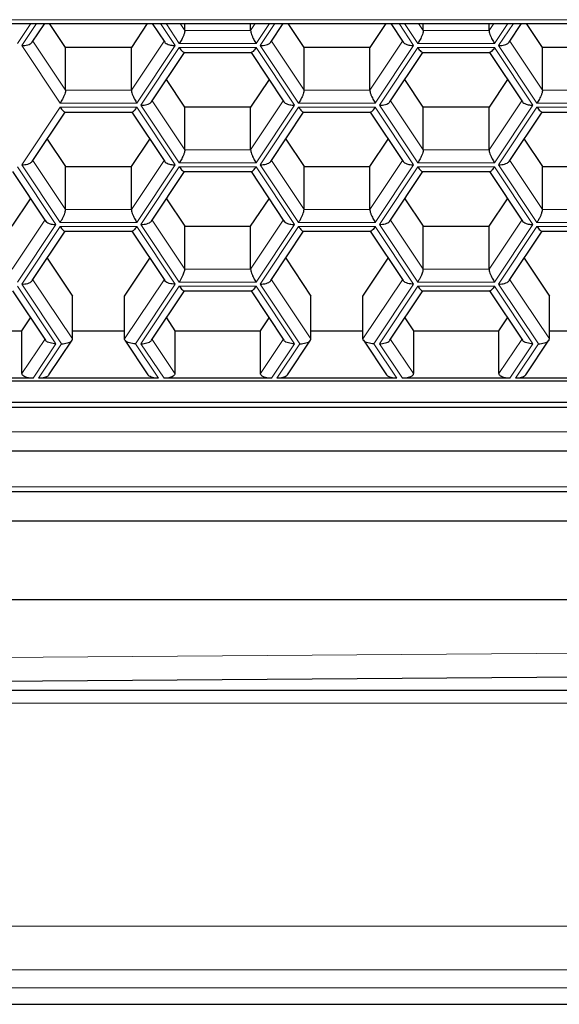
# Model space of a CAD drawing. Header units: millimetres. Extents: x 8 to 732, y 12 to 407.
# Tile 40 of 63: x 381.4 to 387.08, y 324 to 334.37. Entities that reach past the tile are written whole.
import ezdxf

# ---------------------------------------------------------------- set-up
doc = ezdxf.new("R2010")
doc.units = ezdxf.units.MM

msp = doc.modelspace()

# ---------------------------------------------------------------- linework, layer by layer
at = {"color": 252, "linetype": 'Continuous', "lineweight": 0}
for p, q in [((353.99, 334.368), (387.99, 334.368)), ((381.514, 334.328), (381.374, 334.118)), ((381.417, 334.096), (381.572, 334.328)), ((382.879, 334.328), (383.034, 334.096)), ((383.077, 334.118), (382.937, 334.328)), ((383.086, 334.328), (383.135, 334.254)), ((383.828, 334.254), (383.877, 334.328)), ((384.026, 334.328), (383.885, 334.118)), ((383.929, 334.096), (384.084, 334.328)), ((385.391, 334.328), (385.545, 334.096)), ((385.589, 334.118), (385.448, 334.328)), ((385.597, 334.328), (385.646, 334.254)), ((386.339, 334.254), (386.388, 334.328)), ((386.537, 334.328), (386.397, 334.118)), ((386.44, 334.096), (386.595, 334.328)), ((383.135, 334.254), (383.828, 334.254)), ((385.646, 334.254), (386.339, 334.254)), ((381.821, 333.49), (381.417, 334.096)), ((381.535, 334.142), (381.879, 333.626)), ((382.572, 333.626), (382.916, 334.142)), ((383.034, 334.096), (382.63, 333.49)), ((383.885, 334.118), (383.077, 334.118)), ((384.333, 333.49), (383.929, 334.096)), ((384.047, 334.142), (384.391, 333.626)), ((385.083, 333.626), (385.428, 334.142)), ((385.545, 334.096), (385.141, 333.49)), ((386.397, 334.118), (385.589, 334.118)), ((386.844, 333.49), (386.44, 334.096)), ((386.558, 334.142), (386.902, 333.626)), ((382.673, 333.468), (383.077, 334.074)), ((383.077, 334.074), (383.885, 334.074)), ((383.885, 334.074), (384.29, 333.468)), ((385.184, 333.468), (385.589, 334.074)), ((385.589, 334.074), (386.397, 334.074)), ((386.397, 334.074), (386.801, 333.468)), ((381.879, 333.626), (382.572, 333.626)), ((384.391, 333.626), (385.083, 333.626)), ((386.902, 333.626), (387.595, 333.626)), ((382.63, 333.49), (381.821, 333.49)), ((383.077, 332.862), (382.673, 333.468)), ((382.791, 333.515), (383.135, 332.998)), ((383.828, 332.998), (384.172, 333.515)), ((384.29, 333.468), (383.885, 332.862)), ((385.141, 333.49), (384.333, 333.49)), ((385.589, 332.862), (385.184, 333.468)), ((385.302, 333.515), (385.646, 332.998)), ((386.339, 332.998), (386.683, 333.515)), ((386.801, 333.468), (386.397, 332.862)), ((387.653, 333.49), (386.844, 333.49)), ((381.417, 332.84), (381.821, 333.446)), ((381.821, 333.446), (382.63, 333.446)), ((382.63, 333.446), (383.034, 332.84)), ((383.929, 332.84), (384.333, 333.446)), ((384.333, 333.446), (385.141, 333.446)), ((385.141, 333.446), (385.545, 332.84)), ((386.44, 332.84), (386.844, 333.446)), ((386.844, 333.446), (387.653, 333.446)), ((383.135, 332.998), (383.828, 332.998)), ((385.646, 332.998), (386.339, 332.998)), ((381.535, 332.887), (381.879, 332.371)), ((382.572, 332.371), (382.916, 332.887)), ((383.885, 332.862), (383.077, 332.862)), ((384.047, 332.887), (384.391, 332.371)), ((385.083, 332.371), (385.428, 332.887)), ((386.397, 332.862), (385.589, 332.862)), ((386.558, 332.887), (386.902, 332.371)), ((381.374, 332.819), (381.778, 332.212)), ((381.821, 332.234), (381.417, 332.84)), ((383.034, 332.84), (382.63, 332.234)), ((382.673, 332.212), (383.077, 332.819)), ((383.077, 332.819), (383.885, 332.819)), ((383.885, 332.819), (384.29, 332.212)), ((384.333, 332.234), (383.929, 332.84)), ((385.545, 332.84), (385.141, 332.234)), ((385.184, 332.212), (385.589, 332.819)), ((385.589, 332.819), (386.397, 332.819)), ((386.397, 332.819), (386.801, 332.212)), ((386.844, 332.234), (386.44, 332.84)), ((381.879, 332.371), (382.572, 332.371)), ((384.391, 332.371), (385.083, 332.371)), ((386.902, 332.371), (387.595, 332.371)), ((381.316, 331.743), (381.66, 332.259)), ((382.63, 332.234), (381.821, 332.234)), ((382.791, 332.259), (383.135, 331.743)), ((383.828, 331.743), (384.172, 332.259)), ((385.141, 332.234), (384.333, 332.234)), ((385.302, 332.259), (385.646, 331.743)), ((386.339, 331.743), (386.683, 332.259)), ((387.653, 332.234), (386.844, 332.234)), ((381.778, 332.212), (381.374, 331.606)), ((381.417, 331.584), (381.821, 332.191)), ((381.821, 332.191), (382.63, 332.191)), ((382.63, 332.191), (383.034, 331.584)), ((383.077, 331.606), (382.673, 332.212)), ((384.29, 332.212), (383.885, 331.606)), ((383.929, 331.584), (384.333, 332.191)), ((384.333, 332.191), (385.141, 332.191)), ((385.141, 332.191), (385.545, 331.584)), ((385.589, 331.606), (385.184, 332.212)), ((386.801, 332.212), (386.397, 331.606)), ((386.44, 331.584), (386.844, 332.191)), ((386.844, 332.191), (387.653, 332.191)), ((383.135, 331.743), (383.828, 331.743)), ((385.646, 331.743), (386.339, 331.743)), ((381.535, 331.631), (381.951, 331.007)), ((382.5, 331.007), (382.916, 331.631)), ((383.885, 331.606), (383.077, 331.606)), ((384.047, 331.631), (384.463, 331.007)), ((385.011, 331.007), (385.428, 331.631)), ((386.397, 331.606), (385.589, 331.606)), ((386.558, 331.631), (386.974, 331.007)), ((381.374, 331.563), (381.778, 330.957)), ((381.836, 330.957), (381.417, 331.584)), ((383.034, 331.584), (382.615, 330.957)), ((382.673, 330.957), (383.077, 331.563)), ((383.077, 331.563), (383.885, 331.563)), ((383.885, 331.563), (384.29, 330.957)), ((384.347, 330.957), (383.929, 331.584)), ((385.545, 331.584), (385.127, 330.957)), ((385.184, 330.957), (385.589, 331.563)), ((385.589, 331.563), (386.397, 331.563)), ((386.397, 331.563), (386.801, 330.957)), ((386.859, 330.957), (386.44, 331.584)), ((381.42, 330.643), (381.66, 331.003)), ((382.791, 331.003), (383.031, 330.643)), ((383.932, 330.643), (384.172, 331.003)), ((385.302, 331.003), (385.542, 330.643)), ((386.443, 330.643), (386.683, 331.003)), ((381.778, 330.957), (381.536, 330.593)), ((381.593, 330.593), (381.836, 330.957)), ((382.615, 330.957), (382.858, 330.593)), ((382.916, 330.593), (382.673, 330.957)), ((384.29, 330.957), (384.047, 330.593)), ((384.105, 330.593), (384.347, 330.957)), ((385.127, 330.957), (385.369, 330.593)), ((385.427, 330.593), (385.184, 330.957)), ((386.801, 330.957), (386.559, 330.593)), ((386.616, 330.593), (386.859, 330.957)), ((352.567, 330.03), (389.28, 330.03)), ((379.124, 329.451), (387.324, 329.451)), ((370.99, 327.576), (388.029, 327.705)), ((387.99, 327.172), (353.99, 327.172)), ((353.99, 324.825), (387.99, 324.825)), ((387.99, 324.367), (353.99, 324.367)), ((387.99, 324.176), (353.99, 324.176))]:
    msp.add_line(p, q, dxfattribs=at)
at = {"color": 7, "linetype": 'Continuous', "lineweight": 30}
for p, q in [((353.99, 334.328), (387.99, 334.328)), ((381.528, 334.132), (381.659, 334.328)), ((381.879, 334.076), (381.711, 334.328)), ((382.74, 334.328), (382.572, 334.076)), ((382.792, 334.328), (382.923, 334.132)), ((383.135, 334.254), (383.135, 334.328)), ((383.828, 334.254), (383.828, 334.328)), ((384.04, 334.132), (384.17, 334.328)), ((384.391, 334.076), (384.223, 334.328)), ((385.251, 334.328), (385.083, 334.076)), ((385.304, 334.328), (385.434, 334.132)), ((385.646, 334.254), (385.646, 334.328)), ((386.339, 334.254), (386.339, 334.328)), ((386.551, 334.132), (386.682, 334.328)), ((386.902, 334.076), (386.734, 334.328)), ((381.879, 333.626), (381.879, 334.076)), ((382.572, 334.076), (381.879, 334.076)), ((382.572, 333.626), (382.572, 334.076)), ((382.784, 333.504), (383.131, 334.024)), ((383.127, 334.024), (383.836, 334.024)), ((383.832, 334.024), (384.179, 333.504)), ((384.391, 333.626), (384.391, 334.076)), ((385.083, 334.076), (384.391, 334.076)), ((385.083, 333.626), (385.083, 334.076)), ((385.295, 333.504), (385.642, 334.024)), ((385.638, 334.024), (386.347, 334.024)), ((386.343, 334.024), (386.69, 333.504)), ((386.902, 333.626), (386.902, 334.076)), ((387.595, 334.076), (386.902, 334.076)), ((383.135, 333.448), (382.941, 333.74)), ((384.022, 333.74), (383.828, 333.448)), ((385.646, 333.448), (385.452, 333.74)), ((386.533, 333.74), (386.339, 333.448)), ((381.528, 332.876), (381.875, 333.396)), ((381.871, 333.396), (382.58, 333.396)), ((382.576, 333.396), (382.923, 332.876)), ((383.135, 332.998), (383.135, 333.448)), ((383.828, 333.448), (383.135, 333.448)), ((383.828, 332.998), (383.828, 333.448)), ((384.04, 332.876), (384.386, 333.396)), ((384.383, 333.396), (385.092, 333.396)), ((385.088, 333.396), (385.434, 332.876)), ((385.646, 332.998), (385.646, 333.448)), ((386.339, 333.448), (385.646, 333.448)), ((386.339, 332.998), (386.339, 333.448)), ((386.551, 332.876), (386.898, 333.396)), ((386.894, 333.396), (387.603, 333.396)), ((381.685, 333.112), (381.879, 332.821)), ((382.572, 332.821), (382.766, 333.112)), ((384.197, 333.112), (384.391, 332.821)), ((385.083, 332.821), (385.278, 333.112)), ((386.708, 333.112), (386.902, 332.821)), ((381.32, 332.769), (381.667, 332.248)), ((381.879, 332.371), (381.879, 332.821)), ((381.879, 332.821), (382.572, 332.821)), ((382.572, 332.371), (382.572, 332.821)), ((382.784, 332.248), (383.131, 332.769)), ((383.127, 332.769), (383.836, 332.769)), ((383.832, 332.769), (384.179, 332.248)), ((384.391, 332.371), (384.391, 332.821)), ((384.391, 332.821), (385.083, 332.821)), ((385.083, 332.371), (385.083, 332.821)), ((385.295, 332.248), (385.642, 332.769)), ((385.638, 332.769), (386.347, 332.769)), ((386.343, 332.769), (386.69, 332.248)), ((386.902, 332.371), (386.902, 332.821)), ((386.902, 332.821), (387.595, 332.821)), ((381.316, 332.193), (381.51, 332.484)), ((382.941, 332.484), (383.135, 332.193)), ((383.828, 332.193), (384.022, 332.484)), ((385.452, 332.484), (385.646, 332.193)), ((386.339, 332.193), (386.533, 332.484)), ((381.528, 331.621), (381.875, 332.141)), ((381.871, 332.141), (382.58, 332.141)), ((382.576, 332.141), (382.923, 331.621)), ((383.135, 331.743), (383.135, 332.193)), ((383.135, 332.193), (383.828, 332.193)), ((383.828, 331.743), (383.828, 332.193)), ((384.04, 331.621), (384.386, 332.141)), ((384.383, 332.141), (385.091, 332.141)), ((385.088, 332.141), (385.434, 331.621)), ((385.646, 331.743), (385.646, 332.193)), ((385.646, 332.193), (386.339, 332.193)), ((386.339, 331.743), (386.339, 332.193)), ((386.551, 331.621), (386.898, 332.141)), ((386.894, 332.141), (387.603, 332.141)), ((381.685, 331.856), (381.951, 331.457)), ((382.5, 331.457), (382.766, 331.856)), ((384.197, 331.856), (384.463, 331.457)), ((385.011, 331.457), (385.278, 331.856)), ((386.708, 331.856), (386.974, 331.457)), ((381.32, 331.513), (381.667, 330.993)), ((382.784, 330.993), (383.131, 331.513)), ((383.127, 331.513), (383.836, 331.513)), ((383.832, 331.513), (384.179, 330.993)), ((385.295, 330.993), (385.642, 331.513)), ((385.638, 331.513), (386.347, 331.513)), ((386.343, 331.513), (386.69, 330.993)), ((381.951, 331.007), (381.951, 331.457)), ((382.5, 331.007), (382.5, 331.457)), ((384.463, 331.007), (384.463, 331.457)), ((385.011, 331.007), (385.011, 331.457)), ((386.974, 331.007), (386.974, 331.457)), ((381.42, 331.093), (381.51, 331.228)), ((382.941, 331.228), (383.031, 331.093)), ((383.932, 331.093), (384.022, 331.228)), ((385.452, 331.228), (385.542, 331.093)), ((386.443, 331.093), (386.533, 331.228)), ((380.52, 331.093), (381.42, 331.093)), ((381.42, 330.643), (381.42, 331.093)), ((381.951, 331.093), (382.5, 331.093)), ((383.031, 331.093), (383.031, 330.643)), ((383.031, 331.093), (383.932, 331.093)), ((383.932, 330.643), (383.932, 331.093)), ((384.463, 331.093), (385.011, 331.093)), ((385.542, 331.093), (385.542, 330.643)), ((385.542, 331.093), (386.443, 331.093)), ((386.443, 330.643), (386.443, 331.093)), ((386.974, 331.093), (387.523, 331.093)), ((381.704, 330.629), (381.947, 330.993)), ((382.504, 330.993), (382.747, 330.629)), ((384.216, 330.629), (384.458, 330.993)), ((385.016, 330.993), (385.258, 330.629)), ((386.727, 330.629), (386.97, 330.993)), ((352.567, 330.567), (389.28, 330.567)), ((381.536, 330.593), (380.404, 330.593)), ((382.858, 330.593), (381.593, 330.593)), ((384.047, 330.593), (382.916, 330.593)), ((385.369, 330.593), (384.105, 330.593)), ((386.559, 330.593), (385.427, 330.593)), ((387.881, 330.593), (386.616, 330.593)), ((352.567, 330.34), (389.28, 330.34)), ((352.567, 330.29), (389.28, 330.29)), ((352.567, 329.83), (389.28, 329.83)), ((379.124, 329.401), (387.324, 329.401)), ((387.424, 329.088), (379.024, 329.088)), ((353.99, 328.264), (387.99, 328.264)), ((370.99, 327.326), (388.033, 327.455)), ((387.99, 327.305), (353.99, 327.305))]:
    msp.add_line(p, q, dxfattribs=at)
at = {"color": 7, "linetype": 'Continuous', "lineweight": 30, "flags": 128}
msp.add_lwpolyline([(353.99, 324.003), (368.099, 324.003), (374.325, 324.003), (387.99, 324.003)], dxfattribs=at)
at = {"color": 7, "linetype": 'Continuous', "lineweight": 30}
for points, knots in [([(383.135, 334.254), (383.134, 334.249), (383.134, 334.238), (383.126, 334.213), (383.115, 334.186), (383.102, 334.16), (383.09, 334.137), (383.081, 334.124), (383.077, 334.118)], [0, 0, 0, 0, 0.164246, 0.345459, 0.540351, 0.697885, 0.852929, 1, 1, 1, 1]), ([(383.828, 334.254), (383.828, 334.249), (383.829, 334.238), (383.837, 334.213), (383.848, 334.186), (383.86, 334.16), (383.873, 334.137), (383.881, 334.124), (383.885, 334.118)], [0, 0, 0, 0, 0.164246, 0.345459, 0.540351, 0.697885, 0.852929, 1, 1, 1, 1]), ([(385.646, 334.254), (385.646, 334.249), (385.645, 334.238), (385.637, 334.213), (385.626, 334.186), (385.614, 334.16), (385.601, 334.137), (385.593, 334.124), (385.589, 334.118)], [0, 0, 0, 0, 0.1642462, 0.3454589, 0.5403508, 0.6978847, 0.852929, 1, 1, 1, 1]), ([(386.339, 334.254), (386.34, 334.249), (386.341, 334.238), (386.348, 334.213), (386.359, 334.186), (386.372, 334.16), (386.384, 334.137), (386.393, 334.124), (386.397, 334.118)], [0, 0, 0, 0, 0.164246, 0.345459, 0.540351, 0.697885, 0.852929, 1, 1, 1, 1]), ([(381.417, 334.096), (381.428, 334.096), (381.45, 334.097), (381.481, 334.103), (381.505, 334.113), (381.521, 334.123), (381.526, 334.13), (381.528, 334.132)], [0, 0, 0, 0, 0.226073, 0.464737, 0.702036, 0.879744, 1, 1, 1, 1]), ([(382.923, 334.132), (382.927, 334.127), (382.936, 334.118), (382.958, 334.107), (382.984, 334.1), (383.009, 334.097), (383.026, 334.096), (383.034, 334.096)], [0, 0, 0, 0, 0.2158338, 0.449322, 0.6380539, 0.8238031, 1, 1, 1, 1]), ([(383.929, 334.096), (383.939, 334.096), (383.961, 334.097), (383.992, 334.103), (384.017, 334.113), (384.033, 334.123), (384.037, 334.13), (384.039, 334.132)], [0, 0, 0, 0, 0.226073, 0.464737, 0.702036, 0.879744, 1, 1, 1, 1]), ([(385.434, 334.132), (385.439, 334.127), (385.447, 334.118), (385.47, 334.107), (385.495, 334.1), (385.52, 334.097), (385.537, 334.096), (385.545, 334.096)], [0, 0, 0, 0, 0.215834, 0.449322, 0.638054, 0.823803, 1, 1, 1, 1]), ([(386.44, 334.096), (386.451, 334.096), (386.473, 334.097), (386.504, 334.103), (386.528, 334.113), (386.544, 334.123), (386.549, 334.13), (386.551, 334.132)], [0, 0, 0, 0, 0.226073, 0.464737, 0.702036, 0.879744, 1, 1, 1, 1]), ([(383.077, 334.074), (383.082, 334.067), (383.093, 334.051), (383.109, 334.034), (383.121, 334.025), (383.125, 334.025), (383.127, 334.025)], [0, 0, 0, 0, 0.27486, 0.565027, 0.853535, 1, 1, 1, 1]), ([(383.885, 334.074), (383.88, 334.067), (383.869, 334.051), (383.854, 334.034), (383.842, 334.025), (383.837, 334.025), (383.836, 334.025)], [0, 0, 0, 0, 0.27486, 0.5650268, 0.8535352, 1, 1, 1, 1]), ([(385.589, 334.074), (385.594, 334.067), (385.605, 334.051), (385.62, 334.034), (385.632, 334.025), (385.637, 334.025), (385.638, 334.025)], [0, 0, 0, 0, 0.27486, 0.5650268, 0.8535352, 1, 1, 1, 1]), ([(386.397, 334.074), (386.392, 334.067), (386.381, 334.051), (386.365, 334.034), (386.354, 334.025), (386.349, 334.025), (386.347, 334.025)], [0, 0, 0, 0, 0.27486, 0.565027, 0.853535, 1, 1, 1, 1]), ([(381.879, 333.626), (381.879, 333.621), (381.878, 333.61), (381.87, 333.585), (381.859, 333.558), (381.847, 333.532), (381.834, 333.509), (381.826, 333.496), (381.821, 333.49)], [0, 0, 0, 0, 0.164246, 0.345459, 0.540351, 0.697885, 0.852929, 1, 1, 1, 1]), ([(382.572, 333.626), (382.572, 333.621), (382.573, 333.61), (382.581, 333.585), (382.592, 333.558), (382.605, 333.532), (382.617, 333.509), (382.626, 333.496), (382.63, 333.49)], [0, 0, 0, 0, 0.164246, 0.345459, 0.540351, 0.697885, 0.852929, 1, 1, 1, 1]), ([(384.391, 333.626), (384.39, 333.621), (384.389, 333.61), (384.382, 333.585), (384.371, 333.558), (384.358, 333.532), (384.346, 333.509), (384.337, 333.496), (384.333, 333.49)], [0, 0, 0, 0, 0.1642462, 0.3454589, 0.5403508, 0.6978847, 0.852929, 1, 1, 1, 1]), ([(385.083, 333.626), (385.084, 333.621), (385.085, 333.61), (385.092, 333.585), (385.103, 333.558), (385.116, 333.532), (385.129, 333.509), (385.137, 333.496), (385.141, 333.49)], [0, 0, 0, 0, 0.164246, 0.345459, 0.540351, 0.697885, 0.852929, 1, 1, 1, 1]), ([(386.902, 333.626), (386.902, 333.621), (386.901, 333.61), (386.893, 333.585), (386.882, 333.558), (386.87, 333.532), (386.857, 333.509), (386.849, 333.496), (386.844, 333.49)], [0, 0, 0, 0, 0.164246, 0.345459, 0.540351, 0.697885, 0.852929, 1, 1, 1, 1]), ([(382.673, 333.468), (382.684, 333.468), (382.706, 333.469), (382.737, 333.475), (382.761, 333.485), (382.777, 333.495), (382.782, 333.502), (382.783, 333.504)], [0, 0, 0, 0, 0.2260733, 0.4647365, 0.7020357, 0.8797437, 1, 1, 1, 1]), ([(384.179, 333.504), (384.183, 333.5), (384.191, 333.49), (384.214, 333.479), (384.239, 333.473), (384.264, 333.469), (384.281, 333.468), (384.29, 333.468)], [0, 0, 0, 0, 0.215834, 0.449322, 0.638054, 0.823803, 1, 1, 1, 1]), ([(385.184, 333.468), (385.195, 333.468), (385.217, 333.469), (385.248, 333.475), (385.273, 333.485), (385.288, 333.495), (385.293, 333.502), (385.295, 333.504)], [0, 0, 0, 0, 0.226073, 0.464737, 0.702036, 0.879744, 1, 1, 1, 1]), ([(386.69, 333.504), (386.694, 333.5), (386.703, 333.49), (386.726, 333.479), (386.751, 333.473), (386.776, 333.469), (386.793, 333.468), (386.801, 333.468)], [0, 0, 0, 0, 0.215834, 0.449322, 0.638054, 0.823803, 1, 1, 1, 1]), ([(381.821, 333.446), (381.827, 333.439), (381.838, 333.423), (381.853, 333.406), (381.865, 333.397), (381.87, 333.397), (381.871, 333.397)], [0, 0, 0, 0, 0.27486, 0.565027, 0.853535, 1, 1, 1, 1]), ([(382.58, 333.397), (382.58, 333.397), (382.583, 333.395), (382.592, 333.402), (382.605, 333.413), (382.617, 333.428), (382.626, 333.44), (382.63, 333.446)], [0, 0, 0, 0, 0.046371, 0.330318, 0.559835, 0.785726, 1, 1, 1, 1]), ([(384.333, 333.446), (384.338, 333.439), (384.349, 333.423), (384.365, 333.406), (384.376, 333.397), (384.381, 333.397), (384.383, 333.397)], [0, 0, 0, 0, 0.27486, 0.565027, 0.853535, 1, 1, 1, 1]), ([(385.092, 333.397), (385.092, 333.397), (385.095, 333.395), (385.104, 333.402), (385.116, 333.413), (385.129, 333.428), (385.137, 333.44), (385.141, 333.446)], [0, 0, 0, 0, 0.046371, 0.330318, 0.559835, 0.785726, 1, 1, 1, 1]), ([(386.844, 333.446), (386.85, 333.439), (386.861, 333.423), (386.876, 333.406), (386.888, 333.397), (386.892, 333.397), (386.894, 333.397)], [0, 0, 0, 0, 0.27486, 0.5650268, 0.8535352, 1, 1, 1, 1]), ([(383.135, 332.998), (383.134, 332.993), (383.134, 332.982), (383.126, 332.957), (383.115, 332.93), (383.102, 332.904), (383.09, 332.882), (383.081, 332.868), (383.077, 332.862)], [0, 0, 0, 0, 0.164246, 0.345459, 0.540351, 0.697885, 0.852929, 1, 1, 1, 1]), ([(383.828, 332.998), (383.828, 332.993), (383.829, 332.982), (383.837, 332.957), (383.848, 332.93), (383.86, 332.904), (383.873, 332.882), (383.881, 332.868), (383.885, 332.862)], [0, 0, 0, 0, 0.164246, 0.345459, 0.540351, 0.697885, 0.852929, 1, 1, 1, 1]), ([(385.646, 332.998), (385.646, 332.993), (385.645, 332.982), (385.637, 332.957), (385.626, 332.93), (385.614, 332.904), (385.601, 332.882), (385.593, 332.868), (385.589, 332.862)], [0, 0, 0, 0, 0.1642462, 0.3454589, 0.5403508, 0.6978847, 0.852929, 1, 1, 1, 1]), ([(386.339, 332.998), (386.34, 332.993), (386.341, 332.982), (386.348, 332.957), (386.359, 332.93), (386.372, 332.904), (386.384, 332.882), (386.393, 332.868), (386.397, 332.862)], [0, 0, 0, 0, 0.164246, 0.345459, 0.540351, 0.697885, 0.852929, 1, 1, 1, 1]), ([(381.417, 332.84), (381.428, 332.841), (381.45, 332.841), (381.481, 332.848), (381.505, 332.857), (381.521, 332.867), (381.526, 332.874), (381.528, 332.876)], [0, 0, 0, 0, 0.226073, 0.464737, 0.702036, 0.879744, 1, 1, 1, 1]), ([(382.923, 332.876), (382.927, 332.872), (382.936, 332.862), (382.958, 332.852), (382.984, 332.845), (383.009, 332.841), (383.026, 332.84), (383.034, 332.84)], [0, 0, 0, 0, 0.215834, 0.449322, 0.638054, 0.823803, 1, 1, 1, 1]), ([(383.929, 332.84), (383.939, 332.841), (383.961, 332.841), (383.992, 332.848), (384.017, 332.857), (384.033, 332.867), (384.037, 332.874), (384.039, 332.876)], [0, 0, 0, 0, 0.226073, 0.464737, 0.702036, 0.879744, 1, 1, 1, 1]), ([(385.434, 332.876), (385.439, 332.872), (385.447, 332.862), (385.47, 332.852), (385.495, 332.845), (385.52, 332.841), (385.537, 332.84), (385.545, 332.84)], [0, 0, 0, 0, 0.215834, 0.449322, 0.638054, 0.823803, 1, 1, 1, 1]), ([(386.44, 332.84), (386.451, 332.841), (386.473, 332.841), (386.504, 332.848), (386.528, 332.857), (386.544, 332.867), (386.549, 332.874), (386.551, 332.876)], [0, 0, 0, 0, 0.226073, 0.464737, 0.702036, 0.879744, 1, 1, 1, 1]), ([(383.077, 332.819), (383.082, 332.811), (383.093, 332.795), (383.109, 332.778), (383.121, 332.769), (383.125, 332.769), (383.127, 332.769)], [0, 0, 0, 0, 0.27486, 0.5650268, 0.8535352, 1, 1, 1, 1]), ([(383.836, 332.769), (383.836, 332.769), (383.839, 332.768), (383.848, 332.774), (383.86, 332.785), (383.873, 332.8), (383.881, 332.813), (383.885, 332.819)], [0, 0, 0, 0, 0.046371, 0.330318, 0.559835, 0.785726, 1, 1, 1, 1]), ([(385.589, 332.819), (385.594, 332.811), (385.605, 332.795), (385.62, 332.778), (385.632, 332.769), (385.637, 332.769), (385.638, 332.769)], [0, 0, 0, 0, 0.27486, 0.565027, 0.853535, 1, 1, 1, 1]), ([(386.347, 332.769), (386.348, 332.769), (386.351, 332.768), (386.359, 332.774), (386.372, 332.785), (386.384, 332.8), (386.393, 332.813), (386.397, 332.819)], [0, 0, 0, 0, 0.046371, 0.330318, 0.559835, 0.785726, 1, 1, 1, 1]), ([(381.821, 332.234), (381.827, 332.242), (381.838, 332.259), (381.853, 332.289), (381.866, 332.317), (381.874, 332.34), (381.878, 332.358), (381.879, 332.367), (381.879, 332.371)], [0, 0, 0, 0, 0.188567, 0.387635, 0.585566, 0.733792, 0.872224, 1, 1, 1, 1]), ([(382.572, 332.371), (382.572, 332.365), (382.573, 332.354), (382.581, 332.329), (382.592, 332.302), (382.605, 332.276), (382.617, 332.254), (382.626, 332.24), (382.63, 332.234)], [0, 0, 0, 0, 0.164246, 0.345459, 0.540351, 0.697885, 0.852929, 1, 1, 1, 1]), ([(384.333, 332.234), (384.338, 332.242), (384.349, 332.259), (384.365, 332.289), (384.377, 332.317), (384.385, 332.34), (384.39, 332.358), (384.39, 332.367), (384.391, 332.371)], [0, 0, 0, 0, 0.1885671, 0.3876354, 0.5855659, 0.7337917, 0.8722242, 1, 1, 1, 1]), ([(385.083, 332.371), (385.084, 332.365), (385.085, 332.354), (385.092, 332.329), (385.103, 332.302), (385.116, 332.276), (385.129, 332.254), (385.137, 332.24), (385.141, 332.234)], [0, 0, 0, 0, 0.164246, 0.345459, 0.540351, 0.697885, 0.852929, 1, 1, 1, 1]), ([(386.844, 332.234), (386.85, 332.242), (386.861, 332.259), (386.876, 332.289), (386.889, 332.317), (386.897, 332.34), (386.901, 332.358), (386.902, 332.367), (386.902, 332.371)], [0, 0, 0, 0, 0.188567, 0.387635, 0.585566, 0.733792, 0.872224, 1, 1, 1, 1]), ([(381.667, 332.249), (381.671, 332.244), (381.68, 332.234), (381.703, 332.224), (381.728, 332.217), (381.753, 332.213), (381.77, 332.213), (381.778, 332.212)], [0, 0, 0, 0, 0.215834, 0.449322, 0.638054, 0.823803, 1, 1, 1, 1]), ([(382.673, 332.212), (382.684, 332.213), (382.706, 332.213), (382.737, 332.22), (382.761, 332.229), (382.777, 332.239), (382.782, 332.246), (382.783, 332.249)], [0, 0, 0, 0, 0.2260733, 0.4647365, 0.7020357, 0.8797437, 1, 1, 1, 1]), ([(384.179, 332.249), (384.183, 332.244), (384.191, 332.234), (384.214, 332.224), (384.239, 332.217), (384.264, 332.213), (384.281, 332.213), (384.29, 332.212)], [0, 0, 0, 0, 0.215834, 0.449322, 0.638054, 0.823803, 1, 1, 1, 1]), ([(385.184, 332.212), (385.195, 332.213), (385.217, 332.213), (385.248, 332.22), (385.273, 332.229), (385.288, 332.239), (385.293, 332.246), (385.295, 332.249)], [0, 0, 0, 0, 0.226073, 0.464737, 0.702036, 0.879744, 1, 1, 1, 1]), ([(386.69, 332.249), (386.694, 332.244), (386.703, 332.234), (386.726, 332.224), (386.751, 332.217), (386.776, 332.213), (386.793, 332.213), (386.801, 332.212)], [0, 0, 0, 0, 0.215834, 0.449322, 0.638054, 0.823803, 1, 1, 1, 1]), ([(381.821, 332.191), (381.827, 332.183), (381.838, 332.167), (381.853, 332.151), (381.865, 332.141), (381.87, 332.141), (381.871, 332.141)], [0, 0, 0, 0, 0.27486, 0.565027, 0.853535, 1, 1, 1, 1]), ([(382.63, 332.191), (382.624, 332.183), (382.613, 332.167), (382.598, 332.151), (382.586, 332.141), (382.582, 332.141), (382.58, 332.141)], [0, 0, 0, 0, 0.27486, 0.5650268, 0.8535352, 1, 1, 1, 1]), ([(384.333, 332.191), (384.338, 332.183), (384.349, 332.167), (384.365, 332.151), (384.376, 332.141), (384.381, 332.141), (384.383, 332.141)], [0, 0, 0, 0, 0.27486, 0.5650268, 0.8535352, 1, 1, 1, 1]), ([(385.141, 332.191), (385.136, 332.183), (385.125, 332.167), (385.109, 332.151), (385.098, 332.141), (385.093, 332.141), (385.091, 332.141)], [0, 0, 0, 0, 0.27486, 0.5650268, 0.8535352, 1, 1, 1, 1]), ([(386.844, 332.191), (386.85, 332.183), (386.861, 332.167), (386.876, 332.151), (386.888, 332.141), (386.892, 332.141), (386.894, 332.141)], [0, 0, 0, 0, 0.27486, 0.565027, 0.853535, 1, 1, 1, 1]), ([(383.077, 331.606), (383.082, 331.614), (383.093, 331.632), (383.109, 331.661), (383.121, 331.689), (383.13, 331.713), (383.134, 331.73), (383.135, 331.739), (383.135, 331.743)], [0, 0, 0, 0, 0.188567, 0.387635, 0.585566, 0.733792, 0.872224, 1, 1, 1, 1]), ([(383.828, 331.743), (383.828, 331.737), (383.829, 331.726), (383.837, 331.701), (383.848, 331.674), (383.86, 331.648), (383.873, 331.626), (383.881, 331.613), (383.885, 331.606)], [0, 0, 0, 0, 0.164246, 0.345459, 0.540351, 0.697885, 0.852929, 1, 1, 1, 1]), ([(385.589, 331.606), (385.594, 331.614), (385.605, 331.632), (385.62, 331.661), (385.633, 331.689), (385.641, 331.713), (385.646, 331.73), (385.646, 331.739), (385.646, 331.743)], [0, 0, 0, 0, 0.188567, 0.387635, 0.585566, 0.733792, 0.872224, 1, 1, 1, 1]), ([(386.339, 331.743), (386.34, 331.737), (386.341, 331.726), (386.348, 331.701), (386.359, 331.674), (386.372, 331.648), (386.384, 331.626), (386.393, 331.613), (386.397, 331.606)], [0, 0, 0, 0, 0.164246, 0.345459, 0.540351, 0.697885, 0.852929, 1, 1, 1, 1]), ([(381.417, 331.584), (381.428, 331.585), (381.45, 331.586), (381.481, 331.592), (381.505, 331.601), (381.521, 331.611), (381.526, 331.618), (381.528, 331.621)], [0, 0, 0, 0, 0.226073, 0.464737, 0.702036, 0.879744, 1, 1, 1, 1]), ([(383.034, 331.584), (383.023, 331.585), (383.001, 331.586), (382.97, 331.592), (382.946, 331.601), (382.93, 331.611), (382.925, 331.618), (382.923, 331.621)], [0, 0, 0, 0, 0.226073, 0.464737, 0.702036, 0.879744, 1, 1, 1, 1]), ([(383.929, 331.584), (383.939, 331.585), (383.961, 331.586), (383.992, 331.592), (384.017, 331.601), (384.033, 331.611), (384.037, 331.618), (384.039, 331.621)], [0, 0, 0, 0, 0.226073, 0.464737, 0.702036, 0.879744, 1, 1, 1, 1]), ([(385.545, 331.584), (385.535, 331.585), (385.513, 331.586), (385.482, 331.592), (385.457, 331.601), (385.441, 331.611), (385.437, 331.618), (385.435, 331.621)], [0, 0, 0, 0, 0.226073, 0.464737, 0.702036, 0.879744, 1, 1, 1, 1]), ([(386.44, 331.584), (386.451, 331.585), (386.473, 331.586), (386.504, 331.592), (386.528, 331.601), (386.544, 331.611), (386.549, 331.618), (386.551, 331.621)], [0, 0, 0, 0, 0.226073, 0.464737, 0.702036, 0.879744, 1, 1, 1, 1]), ([(383.077, 331.563), (383.082, 331.555), (383.093, 331.539), (383.109, 331.523), (383.121, 331.514), (383.125, 331.513), (383.127, 331.513)], [0, 0, 0, 0, 0.27486, 0.565027, 0.853535, 1, 1, 1, 1]), ([(383.885, 331.563), (383.88, 331.555), (383.869, 331.539), (383.854, 331.523), (383.842, 331.514), (383.837, 331.513), (383.836, 331.513)], [0, 0, 0, 0, 0.27486, 0.565027, 0.853535, 1, 1, 1, 1]), ([(385.589, 331.563), (385.594, 331.555), (385.605, 331.539), (385.62, 331.523), (385.632, 331.514), (385.637, 331.513), (385.638, 331.513)], [0, 0, 0, 0, 0.27486, 0.565027, 0.853535, 1, 1, 1, 1]), ([(386.397, 331.563), (386.392, 331.555), (386.381, 331.539), (386.365, 331.523), (386.354, 331.514), (386.349, 331.513), (386.347, 331.513)], [0, 0, 0, 0, 0.27486, 0.565027, 0.853535, 1, 1, 1, 1]), ([(381.778, 330.957), (381.767, 330.957), (381.746, 330.958), (381.714, 330.964), (381.69, 330.973), (381.674, 330.984), (381.67, 330.99), (381.668, 330.993)], [0, 0, 0, 0, 0.226073, 0.464737, 0.702036, 0.879744, 1, 1, 1, 1]), ([(381.836, 330.957), (381.847, 330.957), (381.868, 330.958), (381.899, 330.964), (381.924, 330.973), (381.941, 330.984), (381.95, 330.995), (381.951, 331.003), (381.951, 331.007)], [0, 0, 0, 0, 0.188567, 0.387635, 0.585566, 0.733792, 0.872224, 1, 1, 1, 1]), ([(382.615, 330.957), (382.605, 330.957), (382.583, 330.958), (382.552, 330.964), (382.527, 330.973), (382.511, 330.984), (382.501, 330.995), (382.5, 331.003), (382.5, 331.007)], [0, 0, 0, 0, 0.188567, 0.387635, 0.585566, 0.733792, 0.872224, 1, 1, 1, 1]), ([(382.673, 330.957), (382.684, 330.957), (382.706, 330.958), (382.737, 330.964), (382.761, 330.973), (382.777, 330.984), (382.782, 330.99), (382.783, 330.993)], [0, 0, 0, 0, 0.226073, 0.464737, 0.702036, 0.879744, 1, 1, 1, 1]), ([(384.29, 330.957), (384.279, 330.957), (384.257, 330.958), (384.226, 330.964), (384.201, 330.973), (384.186, 330.984), (384.181, 330.99), (384.179, 330.993)], [0, 0, 0, 0, 0.226073, 0.464737, 0.702036, 0.879744, 1, 1, 1, 1]), ([(384.347, 330.957), (384.358, 330.957), (384.38, 330.958), (384.411, 330.964), (384.436, 330.973), (384.452, 330.984), (384.461, 330.995), (384.462, 331.003), (384.463, 331.007)], [0, 0, 0, 0, 0.188567, 0.387635, 0.585566, 0.733792, 0.872224, 1, 1, 1, 1]), ([(385.127, 330.957), (385.116, 330.957), (385.094, 330.958), (385.063, 330.964), (385.038, 330.973), (385.022, 330.984), (385.013, 330.995), (385.012, 331.003), (385.011, 331.007)], [0, 0, 0, 0, 0.188567, 0.387635, 0.585566, 0.733792, 0.872224, 1, 1, 1, 1]), ([(385.184, 330.957), (385.195, 330.957), (385.217, 330.958), (385.248, 330.964), (385.273, 330.973), (385.288, 330.984), (385.293, 330.99), (385.295, 330.993)], [0, 0, 0, 0, 0.226073, 0.464737, 0.702036, 0.879744, 1, 1, 1, 1]), ([(386.801, 330.957), (386.79, 330.957), (386.769, 330.958), (386.737, 330.964), (386.713, 330.973), (386.697, 330.984), (386.693, 330.99), (386.691, 330.993)], [0, 0, 0, 0, 0.226073, 0.464737, 0.702036, 0.879744, 1, 1, 1, 1]), ([(386.859, 330.957), (386.869, 330.957), (386.891, 330.958), (386.922, 330.964), (386.947, 330.973), (386.964, 330.984), (386.973, 330.995), (386.974, 331.003), (386.974, 331.007)], [0, 0, 0, 0, 0.188567, 0.387635, 0.585566, 0.733792, 0.872224, 1, 1, 1, 1]), ([(381.536, 330.593), (381.525, 330.593), (381.503, 330.594), (381.472, 330.6), (381.447, 330.61), (381.431, 330.621), (381.422, 330.632), (381.421, 330.639), (381.42, 330.643)], [0, 0, 0, 0, 0.188567, 0.387635, 0.585566, 0.733792, 0.872224, 1, 1, 1, 1]), ([(381.704, 330.629), (381.7, 330.624), (381.692, 330.615), (381.669, 330.604), (381.644, 330.597), (381.619, 330.594), (381.602, 330.593), (381.593, 330.593)], [0, 0, 0, 0, 0.215834, 0.449322, 0.638054, 0.823803, 1, 1, 1, 1]), ([(382.858, 330.593), (382.847, 330.593), (382.825, 330.594), (382.794, 330.6), (382.77, 330.61), (382.754, 330.62), (382.749, 330.626), (382.747, 330.629)], [0, 0, 0, 0, 0.226073, 0.464737, 0.702036, 0.879744, 1, 1, 1, 1]), ([(383.031, 330.643), (383.03, 330.638), (383.028, 330.628), (383.013, 330.615), (382.991, 330.604), (382.966, 330.597), (382.941, 330.594), (382.924, 330.593), (382.916, 330.593)], [0, 0, 0, 0, 0.164246, 0.345459, 0.540351, 0.697885, 0.852929, 1, 1, 1, 1]), ([(384.047, 330.593), (384.036, 330.593), (384.015, 330.594), (383.983, 330.6), (383.959, 330.61), (383.942, 330.621), (383.933, 330.632), (383.932, 330.639), (383.932, 330.643)], [0, 0, 0, 0, 0.188567, 0.387635, 0.585566, 0.733792, 0.872224, 1, 1, 1, 1]), ([(384.216, 330.629), (384.212, 330.624), (384.203, 330.615), (384.18, 330.604), (384.155, 330.597), (384.13, 330.594), (384.113, 330.593), (384.105, 330.593)], [0, 0, 0, 0, 0.215834, 0.449322, 0.638054, 0.823803, 1, 1, 1, 1]), ([(385.369, 330.593), (385.359, 330.593), (385.337, 330.594), (385.306, 330.6), (385.281, 330.61), (385.265, 330.62), (385.261, 330.626), (385.259, 330.629)], [0, 0, 0, 0, 0.226073, 0.464737, 0.702036, 0.879744, 1, 1, 1, 1]), ([(385.542, 330.643), (385.542, 330.638), (385.54, 330.628), (385.525, 330.615), (385.503, 330.604), (385.477, 330.597), (385.452, 330.594), (385.435, 330.593), (385.427, 330.593)], [0, 0, 0, 0, 0.164246, 0.345459, 0.540351, 0.697885, 0.852929, 1, 1, 1, 1]), ([(386.559, 330.593), (386.548, 330.593), (386.526, 330.594), (386.495, 330.6), (386.47, 330.61), (386.454, 330.621), (386.445, 330.632), (386.444, 330.639), (386.443, 330.643)], [0, 0, 0, 0, 0.188567, 0.387635, 0.585566, 0.733792, 0.872224, 1, 1, 1, 1]), ([(386.727, 330.629), (386.723, 330.624), (386.714, 330.615), (386.692, 330.604), (386.667, 330.597), (386.642, 330.594), (386.625, 330.593), (386.616, 330.593)], [0, 0, 0, 0, 0.215834, 0.449322, 0.638054, 0.823803, 1, 1, 1, 1])]:
    msp.add_open_spline(points, degree=3, knots=knots, dxfattribs=at)

doc.saveas('drawing.dxf')
